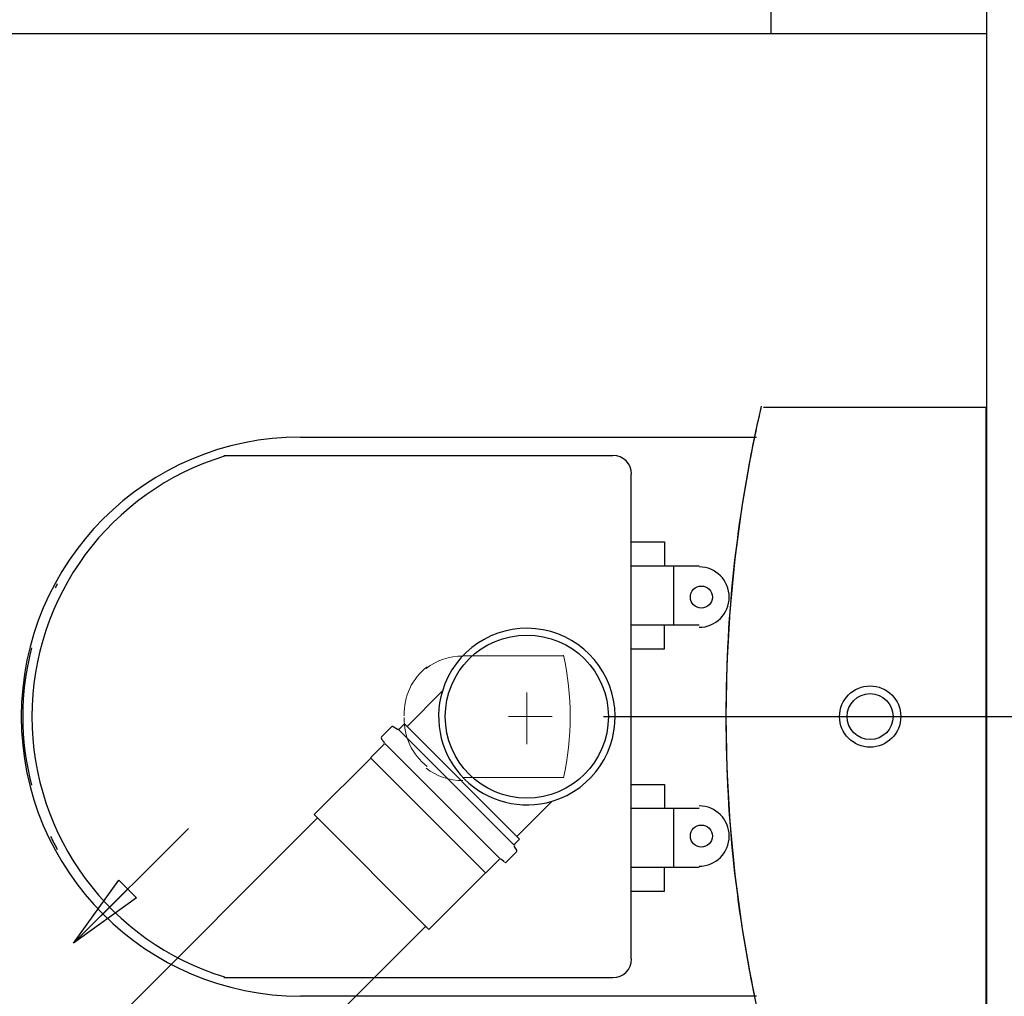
# Model space of a CAD drawing. Header units: millimetres. Extents: x 664 to 730045, y -4 to 80.
# Tile 19 of 78: x 705.82 to 708.39, y 24.73 to 27.29. Entities that reach past the tile are written whole.
import ezdxf

# ---------------------------------------------------------------- set-up
doc = ezdxf.new("R2010")
doc.units = ezdxf.units.MM
doc.header["$MEASUREMENT"] = 0
for name, color, linetype, lineweight in [('Simbolos', 1, 'Continuous', 30), ('SIMBOLOS INT', 8, 'Continuous', 5), ('Simbolos_int', 1, 'Continuous', 30), ('TQ-Sentido tubo', 7, 'Continuous', 20), ('TQ-Seção tubo', 1, 'Continuous', 30)]:
    doc.layers.add(name, color=color, linetype=linetype, lineweight=lineweight)
doc.styles.add('TimesNewRoman', font='times.ttf')
doc.dimstyles.get("Standard").update_dxf_attribs({"dimtxt": 0.18, "dimasz": 0.18, "dimexe": 0.18, "dimexo": 0.0625, "dimgap": 0.09, "dimtad": 0, "dimtih": 1, "dimtoh": 1, "dimdec": 4, "dimzin": 0, "dimdsep": 46, "dimtxsty": 'Standard', "dimcen": 0.09, "dimadec": 0, "dimazin": 0, "dimtfac": 1, "dimtdec": 4, "dimtofl": 0, "dimtmove": 0, "dimatfit": 3, "dimfxl": 0, "dimtolj": 1, "dimtzin": 0, "dimarcsym": 0})
doc.dimstyles.new('UM_25.000000', dxfattribs={"dimtxt": 0.18, "dimasz": 0.2, "dimexe": 0.1, "dimexo": 0.2, "dimgap": 0, "dimtad": 1, "dimtih": 1, "dimtoh": 1, "dimdec": 1, "dimlfac": 25, "dimzin": 0, "dimdsep": 46, "dimtxsty": 'Standard', "dimblk": 'CLOSED', "dimblk1": 'CLOSED', "dimblk2": 'CLOSED', "dimcen": 0.09, "dimdle": 0.1, "dimadec": 1, "dimazin": 2, "dimtfac": 1, "dimtdec": 4, "dimtofl": 0, "dimtmove": 0, "dimatfit": 3, "dimldrblk": 'CLOSED', "dimfxl": 0, "dimtolj": 1, "dimarcsym": 0})

# ---------------------------------------------------------------- blocks, each defined once
blk = doc.blocks.new('_OBLIQUE')
at = {"color": 0, "linetype": 'ByBlock', "lineweight": -2}
blk.add_line((-0.5, -0.5), (0.5, 0.5), dxfattribs=at)
blk = doc.blocks.new('*D27')
at = {"color": 0, "linetype": 'Continuous', "lineweight": -2}
for p, q in [((710.3721, 29.4641), (710.3721, 25.3651)), ((707.3421, 29.3641), (710.4721, 29.3641)), ((707.3421, 25.4651), (710.4721, 25.4651))]:
    blk.add_line(p, q, dxfattribs=at)
at = {"layer": 'Defpoints', "color": 0}
for p in [(707.1421, 29.3641), (707.1421, 25.4651), (710.3721, 25.4651)]:
    blk.add_point(p, dxfattribs=at)
at = {"color": 0, "lineweight": -2, "xscale": 0.2, "yscale": 0.2, "zscale": 0.2}
for p, rotation in [((710.3721, 29.3641), 90), ((710.3721, 25.4651), 270)]:
    blk.add_blockref('_OBLIQUE', p, dxfattribs=dict(at, rotation=rotation))
at = {"color": 7, "insert": (710.1603, 27.4146), "char_height": 0.2118, "attachment_point": 5, "rotation": 90, "style": 'TimesNewRoman'}
blk.add_mtext('\\A1;98', dxfattribs=at)
blk = doc.blocks.new('*D28')
at = {"color": 0, "linetype": 'Continuous', "lineweight": -2}
for p, q in [((710.3721, 25.5651), (710.3721, 21.4451)), ((707.3421, 25.4651), (710.4721, 25.4651)), ((707.3421, 21.5451), (710.4721, 21.5451))]:
    blk.add_line(p, q, dxfattribs=at)
at = {"layer": 'Defpoints', "color": 0}
for p in [(707.1421, 25.4651), (707.1421, 21.5451), (710.3721, 21.5451)]:
    blk.add_point(p, dxfattribs=at)
at = {"color": 0, "lineweight": -2, "xscale": 0.2, "yscale": 0.2, "zscale": 0.2}
for p, rotation in [((710.3721, 25.4651), 90), ((710.3721, 21.5451), 270)]:
    blk.add_blockref('_OBLIQUE', p, dxfattribs=dict(at, rotation=rotation))
at = {"color": 7, "insert": (710.1603, 23.5051), "char_height": 0.2118, "attachment_point": 5, "rotation": 90, "style": 'TimesNewRoman'}
blk.add_mtext('\\A1;98', dxfattribs=at)

msp = doc.modelspace()

# ---------------------------------------------------------------- linework, layer by layer
at = {"color": 7}
for p, q in [((708.3431, 36.0671), (708.3431, 19.7021)), ((707.7801, 27.2491), (707.7801, 27.3251)), ((703.2101, 27.2491), (708.3431, 27.2491))]:
    msp.add_line(p, q, dxfattribs=at)
at = {"color": 8}
for p, q in [((708.3421, 26.2721), (707.7601, 26.2721)), ((708.3421, 26.2721), (707.7601, 26.2721)), ((708.3421, 24.6581), (708.3421, 26.2721)), ((708.3421, 24.6581), (708.3421, 26.2721)), ((707.7421, 26.1941), (706.5511, 26.1941)), ((707.3671, 26.1461), (706.3501, 26.1461)), ((707.4151, 24.8321), (707.4151, 26.0981)), ((707.4151, 25.9211), (707.5021, 25.9211)), ((707.5021, 25.9211), (707.5021, 25.8581)), ((707.5921, 25.8581), (707.4151, 25.8581)), ((707.5261, 25.7051), (707.5261, 25.8581)), ((707.4151, 25.7051), (707.5921, 25.7051)), ((707.5021, 25.6421), (707.5021, 25.7051)), ((707.4151, 25.6421), (707.5021, 25.6421)), ((707.4151, 25.2881), (707.5021, 25.2881)), ((707.5021, 25.2881), (707.5021, 25.2251)), ((707.5921, 25.2251), (707.4151, 25.2251)), ((707.5261, 25.0721), (707.5261, 25.2251)), ((707.4151, 25.0721), (707.5921, 25.0721)), ((707.5021, 25.0091), (707.5021, 25.0721)), ((707.4151, 25.0091), (707.5021, 25.0091)), ((706.3501, 24.7841), (707.3671, 24.7841)), ((706.5511, 24.7361), (707.7421, 24.7361))]:
    msp.add_line(p, q, dxfattribs=at)
for centre, radius in [((707.5981, 25.7771), 0.0288), ((708.0391, 25.4651), 0.08), ((708.0391, 25.4651), 0.06), ((707.5981, 25.1531), 0.0288)]:
    msp.add_circle(centre, radius, dxfattribs=at)
for centre, radius, start, end in [((711.1921, 25.4741), 3.5297, 166.867, 180.13), ((711.1921, 25.4741), 3.5297, 166.867, 168.197), ((706.5511, 25.4651), 0.73, 90, 270), ((711.2701, 25.4651), 3.6079, 168.327, 191.673), ((706.5601, 25.4651), 0.7112, 107.022, 252.978), ((707.3671, 26.0981), 0.0488, 0, 90), ((707.5921, 25.7771), 0.0788, 270, 90), ((706.5361, 25.4651), 0.7112, 150.809, 151.747), ((706.5361, 25.4651), 0.7112, 165.404, 194.596), ((711.1921, 25.4561), 3.5297, 179.87, 193.133), ((707.5921, 25.1531), 0.0788, 270, 90), ((706.5361, 25.4651), 0.7112, 206.159, 209.191), ((707.3671, 24.8321), 0.0488, 270, 0)]:
    msp.add_arc(centre, radius, start, end, dxfattribs=at)
at = {"layer": 'Simbolos'}
for p, q in [((706.9211, 25.5316), (706.8291, 25.4389)), ((706.8221, 25.446), (706.8091, 25.4333)), ((706.8221, 25.446), (707.1231, 25.1448)), ((706.7881, 25.4382), (706.7621, 25.4121)), ((706.7931, 25.4389), (706.8041, 25.4326)), ((706.7621, 25.4064), (706.7691, 25.3986)), ((706.7691, 25.393), (706.7341, 25.3583)), ((706.7341, 25.3569), (706.5861, 25.2091)), ((706.7341, 25.3583), (706.7341, 25.3569)), ((707.2081, 25.2445), (707.1161, 25.1519)), ((707.1231, 25.1448), (707.1101, 25.1321)), ((707.1151, 25.1116), (707.0891, 25.0854)), ((707.1161, 25.1165), (707.1091, 25.1271)), ((707.0701, 25.0918), (707.0351, 25.0571)), ((707.0831, 25.0854), (707.0761, 25.0918)), ((707.0341, 25.0571), (706.8861, 24.9093)), ((707.0351, 25.0571), (707.0341, 25.0571))]:
    msp.add_line(p, q, dxfattribs=at)
for centre, radius, start, end in [((707.1421, 25.4651), 0.2306, 286.785, 163.215), ((707.1421, 25.4651), 0.2306, 163.215, 286.785), ((706.7911, 25.4354), 0.004, 60, 135), ((706.8061, 25.4361), 0.004, 240, 315), ((706.7651, 25.4092), 0.004, 135, 220), ((706.7661, 25.3958), 0.004, 315, 40), ((707.1131, 25.1292), 0.004, 135, 210), ((707.1121, 25.1144), 0.004, 315, 30), ((707.0731, 25.0889), 0.004, 50, 135), ((707.0861, 25.0882), 0.004, 230, 315)]:
    msp.add_arc(centre, radius, start, end, dxfattribs=at)
at = {"layer": 'SIMBOLOS INT', "linetype": 'Continuous'}
for p, q in [((707.2381, 25.6241), (706.9741, 25.6241)), ((706.9741, 25.3061), (707.2381, 25.3061))]:
    msp.add_line(p, q, dxfattribs=at)
at = {"layer": 'SIMBOLOS INT'}
for p, q in [((707.1421, 25.4651), (707.1421, 25.5281)), ((707.1421, 25.5281), (707.1421, 25.3931)), ((707.1421, 25.4651), (707.0941, 25.4651)), ((707.1421, 25.4651), (707.2081, 25.4651))]:
    msp.add_line(p, q, dxfattribs=at)
at = {"layer": 'SIMBOLOS INT', "linetype": 'Continuous'}
for centre, radius, start, end in [((706.5121, 25.4651), 0.7434, 347.572, 12.428), ((706.9741, 25.4651), 0.158, 89.758, 127.112), ((706.9741, 25.4741), 0.1524, 127.251, 182.519), ((706.9741, 25.4561), 0.1524, 177.481, 232.749), ((706.9741, 25.4561), 0.158, 232.888, 270.242)]:
    msp.add_arc(centre, radius, start, end, dxfattribs=at)
at = {"layer": 'Simbolos_int'}
for p, q in [((706.8071, 25.4312), (707.1081, 25.1299)), ((706.8291, 25.4389), (707.1161, 25.1519)), ((706.7711, 25.3951), (707.0721, 25.0939)), ((706.7341, 25.3569), (707.0341, 25.0571)), ((706.5861, 25.2091), (706.8861, 24.9093))]:
    msp.add_line(p, q, dxfattribs=at)
msp.add_circle((707.1421, 25.4651), 0.213, dxfattribs=at)
at = {"layer": 'TQ-Seção tubo'}
for p, q in [((706.5951, 25.2007), (705.5731, 24.1791)), ((706.8781, 24.9178), (705.8561, 23.8962))]:
    msp.add_line(p, q, dxfattribs=at)

# ---------------------------------------------------------------- dimensions: what is measured, and where the dimension line sits
at = {"linetype": 'Continuous'}
dim = msp.add_linear_dim(base=(710.3721, 25.4651), p1=(707.1421, 29.3641), p2=(707.1421, 25.4651), angle=90, text='98', dimstyle='UM_25.000000', override={"dimtxt": 0.2118, "dimasz": 0.2, "dimexe": 0.1, "dimexo": 0.2, "dimtad": 1, "dimtih": 0, "dimtoh": 0, "dimdec": 1, "dimlfac": 25, "dimzin": 8, "dimtxsty": 'TimesNewRoman', "dimblk": 'OBLIQUE', "dimblk1": 'OBLIQUE', "dimblk2": 'OBLIQUE', "dimsah": 1, "dimdle": 0.1, "dimse1": 0, "dimse2": 0, "dimclrt": 7, "dimadec": 1, "dimazin": 3, "dimtmove": 2, "dimldrblk": 'OBLIQUE'}, dxfattribs=at)
dim.commit()
dim.dimension.update_dxf_attribs({"geometry": '*D27', "text_midpoint": (710.1603, 27.4146), "dimtype": 160, "text_rotation": 90})
dim = msp.add_linear_dim(base=(710.3721, 21.5451), p1=(707.1421, 25.4651), p2=(707.1421, 21.5451), angle=90, dimstyle='UM_25.000000', override={"dimtxt": 0.2118, "dimasz": 0.2, "dimexe": 0.1, "dimexo": 0.2, "dimtad": 1, "dimtih": 0, "dimtoh": 0, "dimdec": 1, "dimlfac": 25, "dimzin": 8, "dimtxsty": 'TimesNewRoman', "dimblk": 'OBLIQUE', "dimblk1": 'OBLIQUE', "dimblk2": 'OBLIQUE', "dimsah": 1, "dimdle": 0.1, "dimse1": 0, "dimse2": 0, "dimclrt": 7, "dimadec": 1, "dimazin": 3, "dimtmove": 2, "dimldrblk": 'OBLIQUE'}, dxfattribs=at)
dim.commit()
dim.dimension.update_dxf_attribs({"geometry": '*D28', "text_midpoint": (710.1603, 23.5051), "dimtype": 160, "text_rotation": 90})

# ---------------------------------------------------------------- leaders
at = {"layer": 'TQ-Sentido tubo'}
msp.add_leader([(705.9577, 24.8733), (706.2577, 25.1728)], dimstyle='Standard', override={"dimasz": 0.2, "dimldrblk": 'CLOSED'}, dxfattribs=at)

doc.saveas('drawing.dxf')
